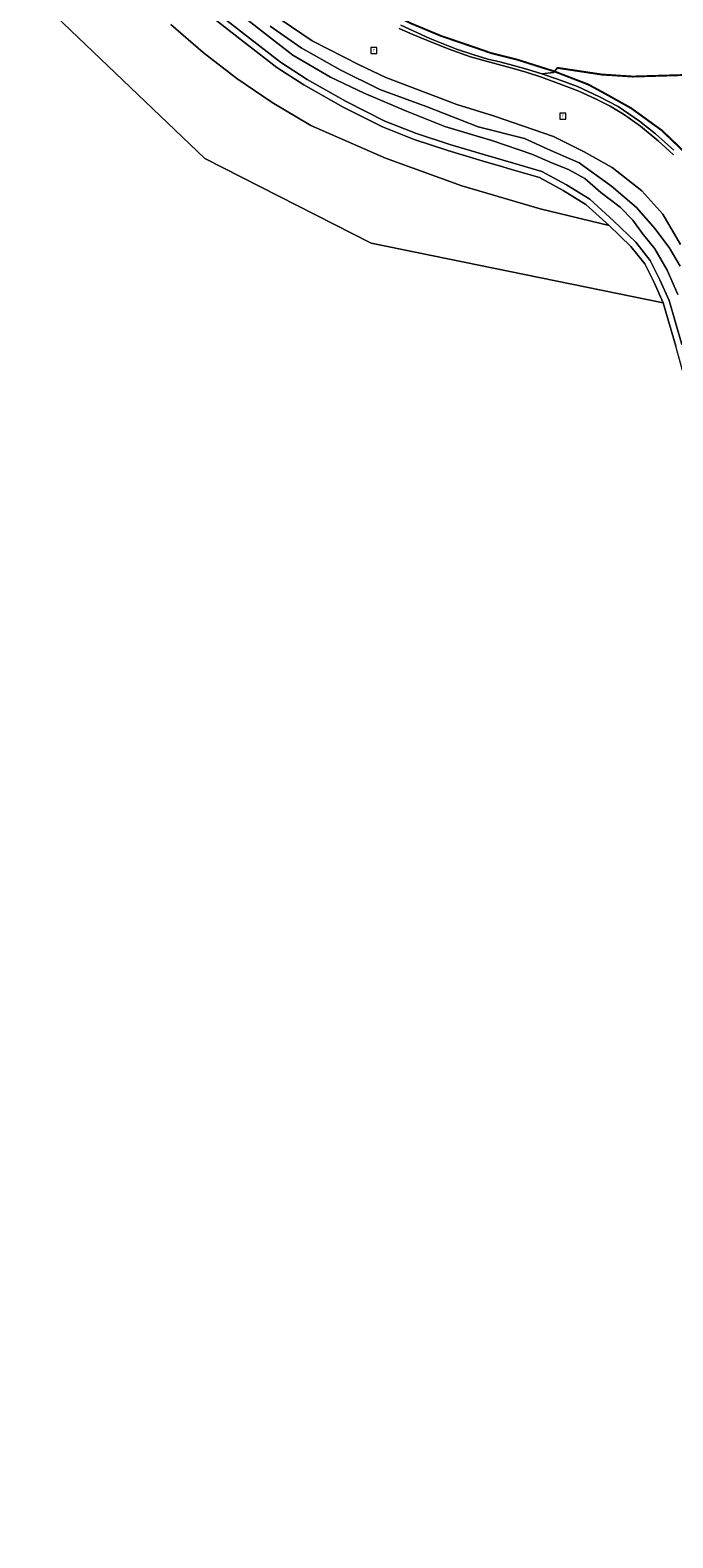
# Model space of a CAD drawing. Header units: metres. Extents: x 168032 to 180145, y 382923 to 399665.
# Tile 156 of 256: x 177193 to 177243, y 388651 to 388768. Entities that reach past the tile are written whole.
import ezdxf
from ezdxf.enums import TextEntityAlignment as Align

# ---------------------------------------------------------------- set-up
doc = ezdxf.new("R2010")
doc.units = ezdxf.units.M
doc.linetypes.add('VW-1-1_STREEP', pattern=[2, 1, -1])
doc.linetypes.add('VW-3-3_STREEP', pattern=[6, 3, -3])
doc.layers.get('0').update_dxf_attribs({"color": 8, "lineweight": 18})
for name, color, linetype, lineweight in [('B-WE-GR-BOS_GEMENGD-GV', 8, 'Continuous', 18), ('B-WE-OG-TERREIN_CULTUURSCHEIDING-GV', 8, 'Continuous', 18), ('B-WE-OG-WATER_SLOOT-GV', 8, 'Continuous', 18), ('B-WE-OG-WEG-GV', 8, 'Continuous', 18), ('B-WE-RI-GWA_RIOOLPUT-S', 8, 'Continuous', 18), ('B-WE-VH-VERHARDING_ASFALT-GV', 8, 'Continuous', 18), ('B-WE-VH-VERHARDING_BEDRIJFSVLOERPLAAT-GV', 8, 'Continuous', 18), ('B-WE-VW-MARKERING_LANGS_STREEP_11_015-G', 8, 'VW-1-1_STREEP', 13), ('B-WE-VW-MARKERING_LANGS_STREEP_33-G', 8, 'VW-3-3_STREEP', 13), ('B-WE-VW-MARKERING_PICTOGRAM-G', 8, 'Continuous', 18)]:
    doc.layers.add(name, color=color, linetype=linetype, lineweight=lineweight)
doc.styles.add('NLCS-ISO', font='NLCS-ISO.ttf')

# ---------------------------------------------------------------- blocks, each defined once
blk = doc.blocks.new('SRI-PUT_INSPECTIEPUT_RIOOLPUT-SO')
at = {"color": 0, "linetype": 'ByBlock', "lineweight": 18}
blk.add_lwpolyline([(-1.12, -1.12), (1.12, -1.12), (1.12, 1.12), (-1.12, 1.12)], close=True, dxfattribs=at)
at = {"color": 0, "linetype": 'ByBlock', "lineweight": 18, "style": 'NLCS-ISO'}
blk.add_text('r', height=1.5, dxfattribs=at).set_placement((0, 0.28), align=Align.MIDDLE_CENTER)

msp = doc.modelspace()

# ---------------------------------------------------------------- linework, layer by layer
at = {"layer": 'B-WE-GR-BOS_GEMENGD-GV', "flags": 128}
for points in [[(177290.594, 388645.754), (177285.127, 388653.378), (177279.983, 388660.895), (177278.124, 388664.077), (177274.824, 388669.207), (177271.884, 388674.116), (177269.051, 388679.452), (177263.395, 388690.106), (177257.927, 388701.842), (177251.622, 388717.98), (177248.946, 388725.757), (177245.134, 388738.295), (177243.595, 388743.86), (177242.617, 388747.248), (177219.91, 388751.885), (177206.969, 388758.453), (177194.201, 388770.637), (177180.127, 388786.232), (177175.622, 388790.7), (177162.08, 388795.691), (177148.642, 388798.717), (177137.123, 388801.311), (177116.78, 388804.501)], [(177194.201, 388770.637), (177206.969, 388758.453), (177219.91, 388751.885), (177242.617, 388747.248), (177241.917, 388748.818), (177241.186, 388750.261), (177240.114, 388751.614), (177238.427, 388753.25), (177233.055, 388754.548), (177226.971, 388756.331), (177221.012, 388758.493), (177215.201, 388761.027), (177212.2, 388762.814), (177209.456, 388764.682), (177206.827, 388766.709), (177204.322, 388768.887)]]:
    msp.add_lwpolyline(points, dxfattribs=at)
at = {"layer": 'B-WE-OG-TERREIN_CULTUURSCHEIDING-GV', "flags": 128}
msp.add_lwpolyline([(177204.322, 388768.887), (177206.827, 388766.709), (177209.456, 388764.682), (177212.2, 388762.814), (177215.201, 388761.027), (177221.012, 388758.493), (177226.971, 388756.331), (177233.055, 388754.548), (177238.427, 388753.25), (177236.612, 388754.893), (177234.85, 388755.987), (177233.001, 388756.981), (177230.836, 388757.612), (177230.145, 388757.814), (177228.619, 388758.257), (177225.883, 388759.086), (177223.263, 388759.941), (177220.777, 388760.921), (177217.729, 388762.449), (177214.676, 388764.19), (177212.577, 388765.546), (177209.914, 388767.599), (177207.679, 388769.347)], dxfattribs=at)
at = {"layer": 'B-WE-OG-WATER_SLOOT-GV', "flags": 128}
for points in [[(177208.01, 388769.722), (177210.22, 388767.994), (177212.866, 388765.955), (177214.936, 388764.618), (177217.965, 388762.89), (177220.981, 388761.378), (177223.433, 388760.412), (177226.033, 388759.563), (177228.761, 388758.737), (177230.976, 388758.092), (177233.191, 388757.446), (177235.1, 388756.42), (177236.914, 388755.294), (177238.769, 388753.615), (177240.486, 388751.95), (177241.609, 388750.532), (177242.369, 388749.033), (177243.087, 388747.42), (177244.076, 388743.996)], [(177243.763, 388747.896), (177242.921, 388749.774), (177241.978, 388751.44), (177240.998, 388752.662), (177240.265, 388753.672), (177239.265, 388754.687), (177237.769, 388755.829), (177236.538, 388756.911), (177235.269, 388757.614), (177234.006, 388758.109), (177232.401, 388758.804), (177229.372, 388759.829), (177225.64, 388760.963), (177222.66, 388762.134), (177219.369, 388763.542), (177216.735, 388764.786), (177213.809, 388766.49), (177211.368, 388768.383), (177208.759, 388770.436)], [(177208.759, 388770.436), (177211.368, 388768.383), (177213.809, 388766.49), (177216.735, 388764.786), (177219.369, 388763.542), (177222.66, 388762.134), (177225.64, 388760.963), (177229.372, 388759.829), (177232.401, 388758.804), (177234.006, 388758.109), (177235.269, 388757.614), (177236.538, 388756.911), (177237.769, 388755.829), (177239.265, 388754.687), (177240.265, 388753.672), (177240.998, 388752.662), (177241.978, 388751.44), (177242.921, 388749.774), (177243.763, 388747.896)], [(177212.048, 388768.761), (177214.469, 388767.066), (177217.499, 388765.35), (177220.591, 388763.841), (177224.268, 388762.482), (177228.231, 388760.929), (177231.836, 388760.028), (177233.883, 388759.086), (177236.085, 388758.13), (177238.597, 388756.302), (177240.557, 388754.646), (177241.984, 388753.027), (177243.099, 388751.55), (177243.942, 388750.081)], [(177243.942, 388750.081), (177243.099, 388751.55), (177241.984, 388753.027), (177240.557, 388754.646), (177238.597, 388756.302), (177236.085, 388758.13), (177233.883, 388759.086), (177231.836, 388760.028), (177228.231, 388760.929), (177224.268, 388762.482), (177220.591, 388763.841), (177217.499, 388765.35), (177214.469, 388767.066), (177212.048, 388768.761)], [(177243.958, 388751.765), (177242.607, 388754.14), (177240.974, 388755.96), (177238.656, 388757.763), (177236.479, 388758.988), (177234.079, 388760.172), (177229.419, 388761.772), (177226.579, 388762.667), (177221.052, 388764.762), (177218.978, 388765.75), (177215.307, 388767.626), (177212.914, 388769.249)]]:
    msp.add_lwpolyline(points, dxfattribs=at)
at = {"layer": 'B-WE-OG-WEG-GV', "flags": 128}
for points in [[(177244.076, 388743.996), (177243.087, 388747.42), (177242.369, 388749.033), (177241.609, 388750.532), (177240.486, 388751.95), (177238.769, 388753.615), (177236.914, 388755.294), (177235.1, 388756.42), (177233.191, 388757.446), (177230.976, 388758.092), (177228.761, 388758.737), (177226.033, 388759.563), (177223.433, 388760.412), (177220.981, 388761.378), (177217.965, 388762.89), (177214.936, 388764.618), (177212.866, 388765.955), (177210.22, 388767.994), (177208.01, 388769.722)], [(177207.679, 388769.347), (177209.914, 388767.599), (177212.577, 388765.546), (177214.676, 388764.19), (177217.729, 388762.449), (177220.777, 388760.921), (177223.263, 388759.941), (177225.883, 388759.086), (177228.619, 388758.257), (177230.145, 388757.814), (177230.836, 388757.612), (177233.001, 388756.981), (177234.85, 388755.987), (177236.612, 388754.893), (177238.427, 388753.25), (177240.114, 388751.614), (177241.186, 388750.261), (177241.917, 388748.818), (177242.617, 388747.248), (177243.595, 388743.86)], [(177212.914, 388769.249), (177215.307, 388767.626), (177218.978, 388765.75), (177221.052, 388764.762), (177226.579, 388762.667), (177229.419, 388761.772), (177234.079, 388760.172), (177236.479, 388758.988), (177238.656, 388757.763), (177240.974, 388755.96), (177242.607, 388754.14), (177243.958, 388751.765)], [(177243.432, 388758.74), (177242.237, 388759.848), (177240.848, 388760.988), (177239.525, 388761.917), (177238.492, 388762.536), (177237.36, 388763.094), (177236.067, 388763.688), (177234.695, 388764.218), (177233.161, 388764.776), (177231.954, 388765.167), (177230.768, 388765.506), (177229.229, 388765.916), (177227.628, 388766.369), (177225.909, 388766.99), (177224.286, 388767.627), (177223.144, 388768.101), (177222.079, 388768.584)]]:
    msp.add_lwpolyline(points, dxfattribs=at)
at = {"layer": 'B-WE-VH-VERHARDING_ASFALT-GV', "flags": 128}
for points in [[(177222.214, 388768.836), (177224.461, 388767.798), (177226.546, 388766.969), (177227.894, 388766.52), (177228.982, 388766.181), (177229.926, 388765.969), (177230.986, 388765.7), (177232.101, 388765.378), (177233.184, 388765.051), (177234.087, 388765.148), (177234.392, 388765.511), (177237.86, 388764.991), (177240.267, 388764.835), (177244.374, 388764.959), (177245.815, 388765.055), (177247.937, 388765.298), (177249.749, 388765.594), (177252.143, 388766.04), (177253.974, 388766.544), (177252.846, 388770.534)], [(177244.374, 388764.959), (177240.267, 388764.835), (177237.86, 388764.991), (177234.392, 388765.511), (177234.087, 388765.148), (177233.184, 388765.051), (177234.414, 388764.625), (177235.956, 388764.06), (177237.614, 388763.278), (177239.11, 388762.497), (177240.777, 388761.362), (177242.026, 388760.385), (177243.464, 388759.119)]]:
    msp.add_lwpolyline(points, dxfattribs=at)
at = {"layer": 'B-WE-VH-VERHARDING_BEDRIJFSVLOERPLAAT-GV', "flags": 128}
for points in [[(177222.079, 388768.584), (177223.144, 388768.101), (177224.286, 388767.627), (177225.909, 388766.99), (177227.628, 388766.369), (177229.229, 388765.916), (177230.768, 388765.506), (177231.954, 388765.167), (177233.161, 388764.776), (177234.695, 388764.218), (177236.067, 388763.688), (177237.36, 388763.094), (177238.492, 388762.536), (177239.525, 388761.917), (177240.848, 388760.988), (177242.237, 388759.848), (177243.432, 388758.74)], [(177243.464, 388759.119), (177242.026, 388760.385), (177240.777, 388761.362), (177239.11, 388762.497), (177237.614, 388763.278), (177235.956, 388764.06), (177234.414, 388764.625), (177233.184, 388765.051), (177232.101, 388765.378), (177230.986, 388765.7), (177229.926, 388765.969), (177228.982, 388766.181), (177227.894, 388766.52), (177226.546, 388766.969), (177224.461, 388767.798), (177222.214, 388768.836)]]:
    msp.add_lwpolyline(points, dxfattribs=at)
at = {"layer": 'B-WE-VW-MARKERING_LANGS_STREEP_11_015-G', "const_width": 0.15, "flags": 128}
msp.add_lwpolyline([(177244.374, 388764.959), (177240.267, 388764.835), (177237.86, 388764.991), (177234.392, 388765.511)], dxfattribs=at)
at = {"layer": 'B-WE-VW-MARKERING_LANGS_STREEP_33-G', "const_width": 0.15, "flags": 128}
msp.add_lwpolyline([(177777.504, 387717.675), (177770.745, 387740.478), (177769.844, 387743.451), (177763.795, 387763.421), (177755.67, 387788.818), (177749.066, 387809), (177742.486, 387828.684), (177739.012, 387838.576), (177735.531, 387848.49), (177729.502, 387865.49), (177721.321, 387887.902), (177715.096, 387904.715), (177709.856, 387918.502), (177704.539, 387932.094), (177703.307, 387935.241), (177696.651, 387951.911), (177690.958, 387965.952), (177686.416, 387977.032), (177681.751, 387988.145), (177677.147, 387999.045), (177672.457, 388010.03), (177666.18, 388024.453), (177665.301, 388026.473), (177659.295, 388039.99), (177651.886, 388056.389), (177643.072, 388075.606), (177635.571, 388091.828), (177626.881, 388110.633), (177624.728, 388115.3), (177621.869, 388121.497), (177612.935, 388140.666), (177605.339, 388157.038), (177595.285, 388178.726), (177587.732, 388195.027), (177585.245, 388200.382), (177582.638, 388205.995), (177576.825, 388218.528), (177575.073, 388222.307), (177572.614, 388227.6), (177563.844, 388246.481), (177557.412, 388260.238), (177549.839, 388276.526), (177542.249, 388292.895), (177537.211, 388303.729), (177536.813, 388304.586), (177529.671, 388319.979), (177522.054, 388336.286), (177512.003, 388358.017), (177503.19, 388377.009), (177498.35, 388387.373), (177496.793, 388390.707), (177490.558, 388404.016), (177484.165, 388417.812), (177479.128, 388428.525), (177475.048, 388437.193), (177472.781, 388442.008), (177468.749, 388450.178), (177464.746, 388458.116), (177460.52, 388466.169), (177456.399, 388473.724), (177453.367, 388479.119), (177448.63, 388486.973), (177445.403, 388492.041), (177441.219, 388498.454), (177437.167, 388504.264), (177431.664, 388511.655), (177428.045, 388516.33), (177424.214, 388520.967), (177420.292, 388525.573), (177416.46, 388529.965), (177412.402, 388534.437), (177408.322, 388538.794), (177404.149, 388543.042), (177399.908, 388547.277), (177392.888, 388554.013), (177391.26, 388555.575), (177382.464, 388563.73), (177373.613, 388571.798), (177364.729, 388579.786), (177355.786, 388587.865), (177346.862, 388595.947), (177335.632, 388606.399), (177330.561, 388611.446), (177322.263, 388620.051), (177319.974, 388622.543), (177317.246, 388625.514), (177312.976, 388630.26), (177308.985, 388634.887), (177303.577, 388641.49), (177300.511, 388645.404), (177297.29, 388649.672), (177294.014, 388654.158), (177290.467, 388659.201), (177286.687, 388664.796), (177283.246, 388670.202), (177280.192, 388675.264), (177277.344, 388680.187), (177274.463, 388685.432), (177271.355, 388691.285), (177268.598, 388696.786), (177265.977, 388702.325), (177263.685, 388707.636), (177262.362, 388710.89), (177260.164, 388716.444), (177259.164, 388719.231), (177258.118, 388722.162), (177256.206, 388727.712), (177254.449, 388733.534), (177253.258, 388737.617), (177251.983, 388742.126), (177251.097, 388745.625), (177250.307, 388748.534), (177249.419, 388751.166), (177248.109, 388753.892), (177246.503, 388756.372), (177244.694, 388758.568), (177242.515, 388760.65), (177240.135, 388762.373), (177238.086, 388763.519), (177236.796, 388764.218), (177234.163, 388765.235), (177231.266, 388766.15), (177229.226, 388766.662), (177228.184, 388767.026), (177225.34, 388767.996), (177222.929, 388769.001), (177221.186, 388769.917), (177219.028, 388771.065), (177217.248, 388772.17), (177214.875, 388773.928), (177213.116, 388775.316), (177211.866, 388776.502), (177210.083, 388778.124), (177208.959, 388779.279), (177207.921, 388780.488), (177205.866, 388782.975), (177204.798, 388784.511), (177203.712, 388786.3), (177202.673, 388788.065), (177201.808, 388789.702), (177200.682, 388792.09), (177199.238, 388796.136), (177198.47, 388797.749), (177197.713, 388798.861), (177196.933, 388799.813), (177195.909, 388800.979), (177193.636, 388802.946), (177192.594, 388803.637), (177191.193, 388804.369), (177190.204, 388804.79), (177188.512, 388805.392), (177187.223, 388805.714), (177185.656, 388805.907), (177179.783, 388806.499), (177178.016, 388806.665)], dxfattribs=at)
at = {"layer": 'B-WE-VW-MARKERING_PICTOGRAM-G', "flags": 128}
for points in [[(177222.929, 388769.001), (177225.34, 388767.996), (177228.184, 388767.026), (177229.226, 388766.662), (177231.266, 388766.15), (177234.163, 388765.235), (177236.796, 388764.218), (177238.086, 388763.519), (177240.135, 388762.373), (177242.515, 388760.65), (177244.694, 388758.568)], [(177244.374, 388764.959), (177240.267, 388764.835), (177237.86, 388764.991), (177234.392, 388765.511)]]:
    msp.add_lwpolyline(points, dxfattribs=at)

# ---------------------------------------------------------------- block references
at = {"layer": 'B-WE-RI-GWA_RIOOLPUT-S', "xscale": 0.2, "yscale": 0.2, "zscale": 0.2}
for p in [(177220.115, 388766.861), (177234.815, 388761.754)]:
    msp.add_blockref('SRI-PUT_INSPECTIEPUT_RIOOLPUT-SO', p, dxfattribs=at)

doc.saveas('drawing.dxf')
